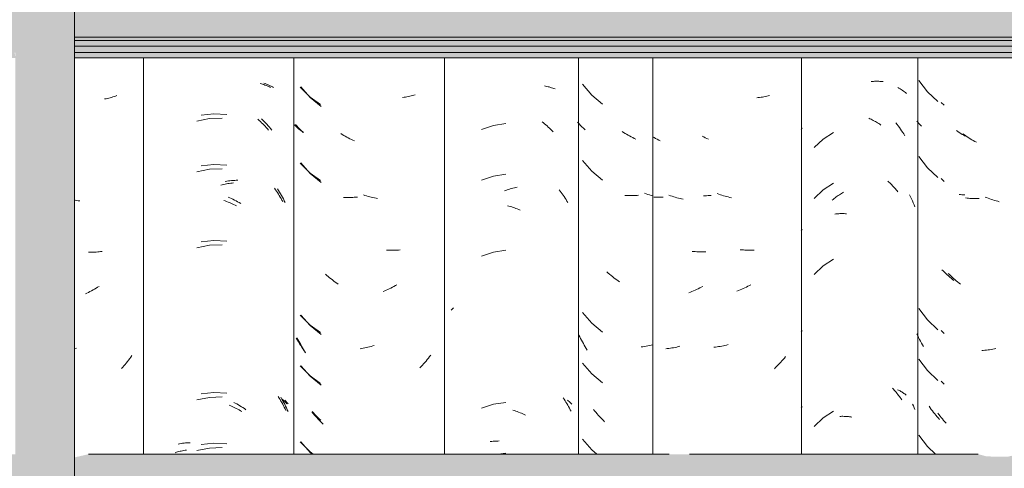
# Model space of a CAD drawing. Header units: metres. Extents: x -28.2 to 13.6, y -1.6 to 5.9.
# Tile 144 of 159: x 5.272 to 5.857, y 3.27 to 3.537. Entities that reach past the tile are written whole.
import ezdxf

# ---------------------------------------------------------------- set-up
doc = ezdxf.new("R2010")
doc.units = ezdxf.units.M
doc.layers.add('A-GLAZ-CWMG', color=7, linetype='Continuous', lineweight=5)
doc.layers.add('A-ROOF', color=7, linetype='Continuous', lineweight=5)

# ---------------------------------------------------------------- blocks, each defined once
blk = doc.blocks.new('FP_203-CASA 2')
at = {"layer": 'A-GLAZ-CWMG', "color": 9, "true_color": 0xc0c0c0}
for p, q in [((-16.2554, 3.50064), (-16.25037, 3.4939)), ((-16.25037, 3.4939), (-16.24428, 3.48808)), ((-16.25611, 3.47589), (-16.25661, 3.47651)), ((-16.25558, 3.47529), (-16.25611, 3.47589)), ((-16.25505, 3.47469), (-16.25558, 3.47529)), ((-16.25449, 3.4741), (-16.25505, 3.47469)), ((-16.25392, 3.47353), (-16.25449, 3.4741)), ((-16.23228, 3.47037), (-16.23314, 3.47099)), ((-16.23141, 3.46977), (-16.23228, 3.47037)), ((-16.23054, 3.46918), (-16.23141, 3.46977)), ((-16.22966, 3.46861), (-16.23054, 3.46918)), ((-16.22877, 3.46806), (-16.22966, 3.46861)), ((-16.22788, 3.46752), (-16.22877, 3.46806)), ((-16.2554, 3.45543), (-16.25037, 3.44869)), ((-16.25037, 3.44869), (-16.24428, 3.44286)), ((-16.2307, 3.4328), (-16.23157, 3.43291)), ((-16.22982, 3.4327), (-16.2307, 3.4328)), ((-16.22893, 3.43262), (-16.22982, 3.4327)), ((-16.22804, 3.43256), (-16.22893, 3.43262)), ((-16.24106, 3.38735), (-16.24183, 3.38813)), ((-16.24029, 3.38659), (-16.24106, 3.38735)), ((-16.2395, 3.38584), (-16.24029, 3.38659)), ((-16.2387, 3.38511), (-16.2395, 3.38584)), ((-16.23789, 3.38438), (-16.2387, 3.38511)), ((-16.23708, 3.38368), (-16.23789, 3.38438)), ((-16.23626, 3.38299), (-16.23708, 3.38368)), ((-16.23542, 3.38231), (-16.23626, 3.38299)), ((-16.23458, 3.38165), (-16.23542, 3.38231)), ((-16.2554, 3.365), (-16.25037, 3.35826)), ((-16.25037, 3.35826), (-16.24428, 3.35243)), ((-16.25611, 3.34889), (-16.25661, 3.35002)), ((-16.25559, 3.34778), (-16.25611, 3.34889)), ((-16.25506, 3.34667), (-16.25559, 3.34778)), ((-16.25451, 3.34558), (-16.25506, 3.34667)), ((-16.25394, 3.34449), (-16.25451, 3.34558)), ((-16.25336, 3.34342), (-16.25394, 3.34449)), ((-16.25276, 3.34236), (-16.25336, 3.34342)), ((-16.2554, 3.33485), (-16.25037, 3.32812)), ((-16.25037, 3.32812), (-16.24428, 3.32229)), ((-16.24872, 3.30594), (-16.24937, 3.30686)), ((-16.24806, 3.30504), (-16.24872, 3.30594)), ((-16.24739, 3.30415), (-16.24806, 3.30504)), ((-16.24671, 3.30327), (-16.24739, 3.30415)), ((-16.24601, 3.3024), (-16.24671, 3.30327)), ((-16.2453, 3.30154), (-16.24601, 3.3024)), ((-16.24459, 3.3007), (-16.2453, 3.30154)), ((-16.24386, 3.29987), (-16.24459, 3.3007)), ((-16.24312, 3.29906), (-16.24386, 3.29987)), ((-16.2554, 3.28964), (-16.25037, 3.2829)), ((-16.25037, 3.2829), (-16.24566, 3.27839))]:
    blk.add_line(p, q, dxfattribs=at)
blk = doc.blocks.new('FP_204-CASA 2')
at = {"layer": 'A-GLAZ-CWMG', "color": 9, "true_color": 0xc0c0c0}
for p, q in [((-16.28373, 3.50001), (-16.28308, 3.50007)), ((-16.28308, 3.50007), (-16.28242, 3.50011)), ((-16.28242, 3.50011), (-16.28177, 3.50015)), ((-16.28177, 3.50015), (-16.28113, 3.50016)), ((-16.28113, 3.50016), (-16.28048, 3.50017)), ((-16.28048, 3.50017), (-16.27984, 3.50017)), ((-16.27984, 3.50017), (-16.27921, 3.50015)), ((-16.27921, 3.50015), (-16.27858, 3.50012)), ((-16.27858, 3.50012), (-16.27795, 3.50008)), ((-16.27795, 3.50008), (-16.27733, 3.50002)), ((-16.27733, 3.50002), (-16.27671, 3.49996)), ((-16.2852, 3.47821), (-16.28454, 3.47791)), ((-16.28454, 3.47791), (-16.28388, 3.47759)), ((-16.28388, 3.47759), (-16.28322, 3.47725)), ((-16.28322, 3.47725), (-16.28257, 3.47691)), ((-16.28257, 3.47691), (-16.28192, 3.47655)), ((-16.28192, 3.47655), (-16.28127, 3.47618)), ((-16.28127, 3.47618), (-16.28062, 3.4758)), ((-16.28062, 3.4758), (-16.27998, 3.4754)), ((-16.27998, 3.4754), (-16.27935, 3.475)), ((-16.27935, 3.475), (-16.27872, 3.47458)), ((-16.27872, 3.47458), (-16.27809, 3.47415)), ((-16.31245, 3.46583), (-16.31768, 3.4607)), ((-16.30624, 3.46976), (-16.31245, 3.46583)), ((-16.30624, 3.43962), (-16.31245, 3.43569)), ((-16.27392, 3.44073), (-16.27333, 3.44021)), ((-16.27333, 3.44021), (-16.27275, 3.43968)), ((-16.27275, 3.43968), (-16.27218, 3.43913)), ((-16.27218, 3.43913), (-16.27162, 3.43858)), ((-16.27162, 3.43858), (-16.27106, 3.43801)), ((-16.27106, 3.43801), (-16.27051, 3.43743)), ((-16.27051, 3.43743), (-16.26997, 3.43685)), ((-16.26997, 3.43685), (-16.26943, 3.43625)), ((-16.26943, 3.43625), (-16.26891, 3.43564)), ((-16.31245, 3.43569), (-16.31768, 3.43055)), ((-16.30641, 3.42992), (-16.30581, 3.43041)), ((-16.30581, 3.43041), (-16.3052, 3.43089)), ((-16.3052, 3.43089), (-16.30459, 3.43136)), ((-16.30459, 3.43136), (-16.30397, 3.43181)), ((-16.30397, 3.43181), (-16.30335, 3.43226)), ((-16.30335, 3.43226), (-16.30272, 3.43269)), ((-16.30272, 3.43269), (-16.30209, 3.43311)), ((-16.30209, 3.43311), (-16.30145, 3.43351)), ((-16.30145, 3.43351), (-16.30081, 3.43391)), ((-16.30081, 3.43391), (-16.30017, 3.43429)), ((-16.26891, 3.43564), (-16.26839, 3.43503)), ((-16.26839, 3.43503), (-16.26788, 3.4344)), ((-16.30701, 3.42942), (-16.30641, 3.42992)), ((-16.30547, 3.42117), (-16.30485, 3.42125)), ((-16.30485, 3.42125), (-16.30424, 3.42132)), ((-16.30424, 3.42132), (-16.30362, 3.42137)), ((-16.30362, 3.42137), (-16.30299, 3.42142)), ((-16.30299, 3.42142), (-16.30236, 3.42145)), ((-16.30236, 3.42145), (-16.30173, 3.42147)), ((-16.30173, 3.42147), (-16.30109, 3.42148)), ((-16.30109, 3.42148), (-16.30045, 3.42148)), ((-16.30045, 3.42148), (-16.2998, 3.42146)), ((-16.2998, 3.42146), (-16.29915, 3.42143)), ((-16.29915, 3.42143), (-16.2985, 3.42139)), ((-16.31245, 3.39047), (-16.31768, 3.38534)), ((-16.30624, 3.3944), (-16.31245, 3.39047)), ((-16.27118, 3.31756), (-16.27063, 3.31699)), ((-16.27063, 3.31699), (-16.27008, 3.3164)), ((-16.27008, 3.3164), (-16.26955, 3.31581)), ((-16.26955, 3.31581), (-16.26902, 3.3152)), ((-16.26902, 3.3152), (-16.2685, 3.31459)), ((-16.2685, 3.31459), (-16.26799, 3.31396)), ((-16.26812, 3.31674), (-16.26762, 3.3165)), ((-16.26799, 3.31396), (-16.26748, 3.31333)), ((-16.26762, 3.3165), (-16.26712, 3.31625)), ((-16.26748, 3.31333), (-16.26699, 3.31269)), ((-16.26712, 3.31625), (-16.26663, 3.31599)), ((-16.26663, 3.31599), (-16.26615, 3.31572)), ((-16.26615, 3.31572), (-16.26568, 3.31544)), ((-16.26568, 3.31544), (-16.26522, 3.31515)), ((-16.26522, 3.31515), (-16.26477, 3.31486)), ((-16.26477, 3.31486), (-16.26433, 3.31455)), ((-16.26433, 3.31455), (-16.26389, 3.31424)), ((-16.26389, 3.31424), (-16.26347, 3.31392)), ((-16.26347, 3.31392), (-16.26306, 3.31359)), ((-16.26699, 3.31269), (-16.2665, 3.31203)), ((-16.2665, 3.31203), (-16.26602, 3.31137)), ((-16.26602, 3.31137), (-16.26555, 3.3107)), ((-16.30624, 3.30397), (-16.31245, 3.30005)), ((-16.31245, 3.30005), (-16.31768, 3.29491)), ((-16.3025, 3.30087), (-16.30186, 3.3009)), ((-16.30186, 3.3009), (-16.30123, 3.30091)), ((-16.30123, 3.30091), (-16.30058, 3.30091)), ((-16.30058, 3.30091), (-16.29994, 3.30089)), ((-16.29994, 3.30089), (-16.29929, 3.30087)), ((-16.29929, 3.30087), (-16.29864, 3.30083)), ((-16.29864, 3.30083), (-16.29798, 3.30078)), ((-16.29798, 3.30078), (-16.29732, 3.30072)), ((-16.29732, 3.30072), (-16.29666, 3.30064)), ((-16.29666, 3.30064), (-16.296, 3.30055)), ((-16.296, 3.30055), (-16.29534, 3.30045))]:
    blk.add_line(p, q, dxfattribs=at)
blk = doc.blocks.new('FP_205-CASA 2')
at = {"layer": 'A-GLAZ-CWMG', "color": 9, "true_color": 0xc0c0c0}
for p, q in [((-16.35101, 3.49045), (-16.35189, 3.49036)), ((-16.35014, 3.49056), (-16.35101, 3.49045)), ((-16.34927, 3.49068), (-16.35014, 3.49056)), ((-16.34841, 3.49081), (-16.34927, 3.49068)), ((-16.34755, 3.49096), (-16.34841, 3.49081)), ((-16.3467, 3.49113), (-16.34755, 3.49096)), ((-16.34586, 3.49131), (-16.3467, 3.49113)), ((-16.34503, 3.49151), (-16.34586, 3.49131)), ((-16.34421, 3.49172), (-16.34503, 3.49151)), ((-16.32542, 3.4715), (-16.32481, 3.47254)), ((-16.38332, 3.46709), (-16.38422, 3.46759)), ((-16.38241, 3.46661), (-16.38332, 3.46709)), ((-16.38149, 3.46615), (-16.38241, 3.46661)), ((-16.38058, 3.4657), (-16.38149, 3.46615)), ((-16.38258, 3.43212), (-16.38348, 3.43213)), ((-16.38166, 3.43213), (-16.38258, 3.43212)), ((-16.38074, 3.43216), (-16.38166, 3.43213)), ((-16.37982, 3.43221), (-16.38074, 3.43216)), ((-16.3789, 3.43227), (-16.37982, 3.43221)), ((-16.37442, 3.43303), (-16.37536, 3.43336)), ((-16.37348, 3.43271), (-16.37442, 3.43303)), ((-16.37254, 3.43241), (-16.37348, 3.43271)), ((-16.3716, 3.43212), (-16.37254, 3.43241)), ((-16.37066, 3.43185), (-16.3716, 3.43212)), ((-16.36972, 3.4316), (-16.37066, 3.43185)), ((-16.36878, 3.43137), (-16.36972, 3.4316)), ((-16.36784, 3.43115), (-16.36878, 3.43137)), ((-16.3669, 3.43095), (-16.36784, 3.43115)), ((-16.32542, 3.41121), (-16.32481, 3.41225)), ((-16.36071, 3.39992), (-16.36164, 3.40001)), ((-16.35978, 3.39985), (-16.36071, 3.39992)), ((-16.35886, 3.3998), (-16.35978, 3.39985)), ((-16.35794, 3.39976), (-16.35886, 3.3998)), ((-16.35702, 3.39974), (-16.35794, 3.39976)), ((-16.35611, 3.39973), (-16.35702, 3.39974)), ((-16.3552, 3.39975), (-16.35611, 3.39973)), ((-16.3543, 3.39978), (-16.3552, 3.39975)), ((-16.35341, 3.39982), (-16.3543, 3.39978)), ((-16.35803, 3.37778), (-16.35895, 3.37734)), ((-16.35711, 3.37823), (-16.35803, 3.37778)), ((-16.3562, 3.37871), (-16.35711, 3.37823)), ((-16.35529, 3.3792), (-16.3562, 3.37871)), ((-16.36266, 3.37574), (-16.3636, 3.37539)), ((-16.36173, 3.37612), (-16.36266, 3.37574)), ((-16.3608, 3.37651), (-16.36173, 3.37612)), ((-16.35987, 3.37691), (-16.3608, 3.37651)), ((-16.35895, 3.37734), (-16.35987, 3.37691)), ((-16.32542, 3.35093), (-16.32481, 3.35197)), ((-16.37358, 3.34252), (-16.37452, 3.34236)), ((-16.37264, 3.34269), (-16.37358, 3.34252)), ((-16.3717, 3.34288), (-16.37264, 3.34269)), ((-16.37076, 3.34309), (-16.3717, 3.34288)), ((-16.36981, 3.34332), (-16.37076, 3.34309)), ((-16.36887, 3.34356), (-16.36981, 3.34332)), ((-16.37639, 3.34209), (-16.37732, 3.34199)), ((-16.37545, 3.34222), (-16.37639, 3.34209)), ((-16.37452, 3.34236), (-16.37545, 3.34222)), ((-16.33906, 3.33145), (-16.33982, 3.33066)), ((-16.33831, 3.33224), (-16.33906, 3.33145)), ((-16.33756, 3.33306), (-16.33831, 3.33224)), ((-16.33683, 3.33388), (-16.33756, 3.33306)), ((-16.33611, 3.33472), (-16.33683, 3.33388)), ((-16.3354, 3.33557), (-16.33611, 3.33472)), ((-16.3347, 3.33644), (-16.3354, 3.33557)), ((-16.3406, 3.32989), (-16.34138, 3.32913)), ((-16.33982, 3.33066), (-16.3406, 3.32989)), ((-16.32542, 3.30571), (-16.32481, 3.30675))]:
    blk.add_line(p, q, dxfattribs=at)
blk = doc.blocks.new('Rectangular Mullion - Telha Fibrocimento - Ondulada-1908998-CASA 2')
at = {"layer": 'A-GLAZ-CWMG'}
for p, q in [((-16.32532, 3.27839), (-16.32532, 3.51402)), ((-16.2561, 3.27839), (-16.2561, 3.51402))]:
    blk.add_line(p, q, dxfattribs=at)
for name in ['FP_205-CASA 2', 'FP_203-CASA 2', 'FP_204-CASA 2']:
    blk.add_blockref(name, (0, 0), dxfattribs=at)
blk = doc.blocks.new('FP_212-CASA 2')
at = {"layer": 'A-GLAZ-CWMG', "color": 9, "true_color": 0xc0c0c0}
for p, q in [((-16.53344, 3.36403), (-16.53303, 3.36454)), ((-16.53303, 3.36454), (-16.5326, 3.36503)), ((-16.5326, 3.36503), (-16.53215, 3.36552)), ((-16.51025, 3.28584), (-16.50937, 3.28595)), ((-16.50937, 3.28595), (-16.50849, 3.28604)), ((-16.50849, 3.28604), (-16.5076, 3.28612)), ((-16.5076, 3.28612), (-16.5067, 3.28617)), ((-16.5067, 3.28617), (-16.5058, 3.28622)), ((-16.5058, 3.28622), (-16.50489, 3.28624))]:
    blk.add_line(p, q, dxfattribs=at)
blk = doc.blocks.new('FP_213-CASA 2')
at = {"layer": 'A-GLAZ-CWMG', "color": 9, "true_color": 0xc0c0c0}
for p, q in [((-16.62297, 3.49679), (-16.6174, 3.49049)), ((-16.6174, 3.49049), (-16.61085, 3.48518)), ((-16.56153, 3.49063), (-16.5624, 3.49051)), ((-16.56067, 3.49077), (-16.56153, 3.49063)), ((-16.55982, 3.49093), (-16.56067, 3.49077)), ((-16.55897, 3.4911), (-16.55982, 3.49093)), ((-16.55814, 3.49129), (-16.55897, 3.4911)), ((-16.55731, 3.49149), (-16.55814, 3.49129)), ((-16.55649, 3.49171), (-16.55731, 3.49149)), ((-16.55567, 3.49194), (-16.55649, 3.49171)), ((-16.55487, 3.49219), (-16.55567, 3.49194)), ((-16.62565, 3.47398), (-16.62613, 3.47454)), ((-16.62516, 3.47342), (-16.62565, 3.47398)), ((-16.62465, 3.47288), (-16.62516, 3.47342)), ((-16.62413, 3.47234), (-16.62465, 3.47288)), ((-16.6236, 3.47181), (-16.62413, 3.47234)), ((-16.62305, 3.4713), (-16.6236, 3.47181)), ((-16.62248, 3.47079), (-16.62305, 3.4713)), ((-16.6219, 3.47029), (-16.62248, 3.47079)), ((-16.62131, 3.46981), (-16.6219, 3.47029)), ((-16.59827, 3.4685), (-16.59916, 3.46904)), ((-16.59737, 3.46797), (-16.59827, 3.4685)), ((-16.59647, 3.46745), (-16.59737, 3.46797)), ((-16.59557, 3.46696), (-16.59647, 3.46745)), ((-16.59466, 3.46648), (-16.59557, 3.46696)), ((-16.59374, 3.46601), (-16.59466, 3.46648)), ((-16.59283, 3.46557), (-16.59374, 3.46601)), ((-16.5919, 3.46514), (-16.59283, 3.46557)), ((-16.59098, 3.46472), (-16.5919, 3.46514)), ((-16.62297, 3.45158), (-16.6174, 3.44527)), ((-16.6174, 3.44527), (-16.61085, 3.43997)), ((-16.59664, 3.43105), (-16.59754, 3.43109)), ((-16.59573, 3.43103), (-16.59664, 3.43105)), ((-16.59482, 3.43103), (-16.59573, 3.43103)), ((-16.59391, 3.43104), (-16.59482, 3.43103)), ((-16.59299, 3.43107), (-16.59391, 3.43104)), ((-16.59207, 3.43111), (-16.59299, 3.43107)), ((-16.59115, 3.43118), (-16.59207, 3.43111)), ((-16.59022, 3.43126), (-16.59115, 3.43118)), ((-16.58929, 3.43135), (-16.59022, 3.43126)), ((-16.58479, 3.43228), (-16.58573, 3.43258)), ((-16.58385, 3.43199), (-16.58479, 3.43228)), ((-16.58291, 3.43173), (-16.58385, 3.43199)), ((-16.58197, 3.43148), (-16.58291, 3.43173)), ((-16.58103, 3.43125), (-16.58197, 3.43148)), ((-16.58008, 3.43103), (-16.58103, 3.43125)), ((-16.57914, 3.43084), (-16.58008, 3.43103)), ((-16.5782, 3.43066), (-16.57914, 3.43084)), ((-16.57726, 3.43049), (-16.5782, 3.43066)), ((-16.57111, 3.3997), (-16.57203, 3.39975)), ((-16.57019, 3.39967), (-16.57111, 3.3997)), ((-16.56927, 3.39965), (-16.57019, 3.39967)), ((-16.56836, 3.39965), (-16.56927, 3.39965)), ((-16.56746, 3.39967), (-16.56836, 3.39965)), ((-16.56656, 3.3997), (-16.56746, 3.39967)), ((-16.56566, 3.39975), (-16.56656, 3.3997)), ((-16.56477, 3.39982), (-16.56566, 3.39975)), ((-16.56389, 3.3999), (-16.56477, 3.39982)), ((-16.60744, 3.38473), (-16.60825, 3.38544)), ((-16.60662, 3.38403), (-16.60744, 3.38473)), ((-16.60579, 3.38335), (-16.60662, 3.38403)), ((-16.60495, 3.38268), (-16.60579, 3.38335)), ((-16.60411, 3.38203), (-16.60495, 3.38268)), ((-16.60326, 3.38139), (-16.60411, 3.38203)), ((-16.6024, 3.38077), (-16.60326, 3.38139)), ((-16.60153, 3.38017), (-16.6024, 3.38077)), ((-16.60066, 3.37958), (-16.60153, 3.38017)), ((-16.56845, 3.37767), (-16.56936, 3.37719)), ((-16.56755, 3.37816), (-16.56845, 3.37767)), ((-16.56665, 3.37867), (-16.56755, 3.37816)), ((-16.56575, 3.3792), (-16.56665, 3.37867)), ((-16.57305, 3.37545), (-16.57398, 3.37506)), ((-16.57212, 3.37586), (-16.57305, 3.37545)), ((-16.5712, 3.37629), (-16.57212, 3.37586)), ((-16.57028, 3.37673), (-16.5712, 3.37629)), ((-16.56936, 3.37719), (-16.57028, 3.37673)), ((-16.62297, 3.36115), (-16.6174, 3.35484)), ((-16.6174, 3.35484), (-16.61085, 3.34954)), ((-16.6246, 3.34657), (-16.62511, 3.34759)), ((-16.62408, 3.34555), (-16.6246, 3.34657)), ((-16.62354, 3.34455), (-16.62408, 3.34555)), ((-16.62299, 3.34355), (-16.62354, 3.34455)), ((-16.62243, 3.34257), (-16.62299, 3.34355)), ((-16.62185, 3.34159), (-16.62243, 3.34257)), ((-16.58018, 3.34275), (-16.58112, 3.34248)), ((-16.57924, 3.34303), (-16.58018, 3.34275)), ((-16.62125, 3.34063), (-16.62185, 3.34159)), ((-16.62065, 3.33968), (-16.62125, 3.34063)), ((-16.62003, 3.33874), (-16.62065, 3.33968)), ((-16.58676, 3.34127), (-16.5877, 3.34113)), ((-16.58582, 3.34143), (-16.58676, 3.34127)), ((-16.58488, 3.3416), (-16.58582, 3.34143)), ((-16.58394, 3.3418), (-16.58488, 3.3416)), ((-16.583, 3.34201), (-16.58394, 3.3418)), ((-16.58206, 3.34224), (-16.583, 3.34201)), ((-16.58112, 3.34248), (-16.58206, 3.34224)), ((-16.54568, 3.33732), (-16.54635, 3.33642)), ((-16.62297, 3.33101), (-16.6174, 3.3247)), ((-16.55061, 3.33132), (-16.55136, 3.33051)), ((-16.54988, 3.33214), (-16.55061, 3.33132)), ((-16.54915, 3.33297), (-16.54988, 3.33214)), ((-16.54843, 3.33381), (-16.54915, 3.33297)), ((-16.54773, 3.33467), (-16.54843, 3.33381)), ((-16.54703, 3.33554), (-16.54773, 3.33467)), ((-16.54635, 3.33642), (-16.54703, 3.33554)), ((-16.55136, 3.33051), (-16.55212, 3.32972)), ((-16.6174, 3.3247), (-16.61085, 3.3194)), ((-16.61561, 3.30267), (-16.61631, 3.30353)), ((-16.6149, 3.30182), (-16.61561, 3.30267)), ((-16.61417, 3.30098), (-16.6149, 3.30182)), ((-16.61344, 3.30016), (-16.61417, 3.30098)), ((-16.61269, 3.29935), (-16.61344, 3.30016)), ((-16.61194, 3.29856), (-16.61269, 3.29935)), ((-16.61117, 3.29778), (-16.61194, 3.29856)), ((-16.61039, 3.29701), (-16.61117, 3.29778)), ((-16.60961, 3.29626), (-16.61039, 3.29701)), ((-16.62297, 3.28579), (-16.6174, 3.27949)), ((-16.6174, 3.27949), (-16.61605, 3.27839))]:
    blk.add_line(p, q, dxfattribs=at)
blk = doc.blocks.new('FP_214-CASA 2')
at = {"layer": 'A-GLAZ-CWMG', "color": 9, "true_color": 0xc0c0c0}
for p, q in [((-16.64491, 3.49913), (-16.64414, 3.49884)), ((-16.64414, 3.49884), (-16.64338, 3.49854)), ((-16.64338, 3.49854), (-16.64263, 3.49822)), ((-16.64263, 3.49822), (-16.64189, 3.49789)), ((-16.64189, 3.49789), (-16.64116, 3.49754)), ((-16.64116, 3.49754), (-16.64045, 3.49718)), ((-16.64045, 3.49718), (-16.63975, 3.4968)), ((-16.63975, 3.4968), (-16.63906, 3.49642)), ((-16.67459, 3.48083), (-16.68219, 3.48006)), ((-16.66696, 3.48042), (-16.67459, 3.48083)), ((-16.64618, 3.47793), (-16.64539, 3.47713)), ((-16.64539, 3.47713), (-16.64461, 3.47631)), ((-16.64461, 3.47631), (-16.64384, 3.47548)), ((-16.64384, 3.47548), (-16.64309, 3.47463)), ((-16.64309, 3.47463), (-16.64234, 3.47377)), ((-16.64234, 3.47377), (-16.64161, 3.47289)), ((-16.64161, 3.47289), (-16.64089, 3.472)), ((-16.64089, 3.472), (-16.64018, 3.4711)), ((-16.67459, 3.45069), (-16.68219, 3.44992)), ((-16.66696, 3.45028), (-16.67459, 3.45069)), ((-16.66785, 3.44058), (-16.6669, 3.44073)), ((-16.6669, 3.44073), (-16.66595, 3.44087)), ((-16.66595, 3.44087), (-16.66501, 3.44098)), ((-16.66501, 3.44098), (-16.66407, 3.44108)), ((-16.66407, 3.44108), (-16.66313, 3.44116)), ((-16.66313, 3.44116), (-16.6622, 3.44122)), ((-16.6622, 3.44122), (-16.66127, 3.44127)), ((-16.66127, 3.44127), (-16.66034, 3.44129)), ((-16.63684, 3.43625), (-16.63621, 3.43526)), ((-16.66608, 3.43134), (-16.66513, 3.43092)), ((-16.66513, 3.43092), (-16.66419, 3.43048)), ((-16.66419, 3.43048), (-16.66326, 3.43002)), ((-16.63621, 3.43526), (-16.63559, 3.43427)), ((-16.63559, 3.43427), (-16.63499, 3.43327)), ((-16.63499, 3.43327), (-16.63441, 3.43225)), ((-16.63441, 3.43225), (-16.63384, 3.43122)), ((-16.63384, 3.43122), (-16.63328, 3.43018)), ((-16.66326, 3.43002), (-16.66232, 3.42955)), ((-16.66232, 3.42955), (-16.66139, 3.42905)), ((-16.66139, 3.42905), (-16.66047, 3.42854)), ((-16.66047, 3.42854), (-16.65955, 3.42802)), ((-16.65955, 3.42802), (-16.65863, 3.42747)), ((-16.63328, 3.43018), (-16.63274, 3.42913)), ((-16.63274, 3.42913), (-16.63221, 3.42807)), ((-16.67459, 3.40548), (-16.68219, 3.40471)), ((-16.66696, 3.40507), (-16.67459, 3.40548)), ((-16.67459, 3.31505), (-16.68219, 3.31428)), ((-16.66696, 3.31464), (-16.67459, 3.31505)), ((-16.66281, 3.30922), (-16.66187, 3.30874)), ((-16.66187, 3.30874), (-16.66095, 3.30824)), ((-16.66095, 3.30824), (-16.66003, 3.30772)), ((-16.66003, 3.30772), (-16.65911, 3.30718)), ((-16.63471, 3.31221), (-16.63413, 3.31119)), ((-16.63413, 3.31119), (-16.63357, 3.31015)), ((-16.63357, 3.31015), (-16.63302, 3.30911)), ((-16.63302, 3.30911), (-16.63248, 3.30805)), ((-16.63248, 3.30805), (-16.63197, 3.30699)), ((-16.6324, 3.31048), (-16.63187, 3.30994)), ((-16.63187, 3.30994), (-16.63135, 3.30938)), ((-16.63135, 3.30938), (-16.63086, 3.30881)), ((-16.63086, 3.30881), (-16.63038, 3.30824)), ((-16.65911, 3.30718), (-16.6582, 3.30663)), ((-16.6582, 3.30663), (-16.65729, 3.30606)), ((-16.65729, 3.30606), (-16.65639, 3.30547)), ((-16.65639, 3.30547), (-16.6555, 3.30486)), ((-16.63197, 3.30699), (-16.63147, 3.30592)), ((-16.63147, 3.30592), (-16.63098, 3.30483)), ((-16.63098, 3.30483), (-16.63051, 3.30374)), ((-16.6958, 3.28444), (-16.69494, 3.2846)), ((-16.69494, 3.2846), (-16.69408, 3.28473)), ((-16.69408, 3.28473), (-16.69321, 3.28485)), ((-16.69321, 3.28485), (-16.69233, 3.28496)), ((-16.69233, 3.28496), (-16.69144, 3.28505)), ((-16.69144, 3.28505), (-16.69055, 3.28512)), ((-16.69055, 3.28512), (-16.68965, 3.28517)), ((-16.68965, 3.28517), (-16.68875, 3.2852)), ((-16.67459, 3.2849), (-16.68219, 3.28414)), ((-16.66696, 3.28449), (-16.67459, 3.2849))]:
    blk.add_line(p, q, dxfattribs=at)
blk = doc.blocks.new('FP_222-CASA 2')
at = {"layer": 'A-GLAZ-CWMG', "color": 9, "true_color": 0xc0c0c0}
for p, q in [((-16.24219, 3.4875), (-16.24045, 3.48587)), ((-16.22841, 3.46823), (-16.22927, 3.46885)), ((-16.22754, 3.46764), (-16.22841, 3.46823)), ((-16.22666, 3.46705), (-16.22754, 3.46764)), ((-16.22578, 3.46649), (-16.22666, 3.46705)), ((-16.22489, 3.46594), (-16.22578, 3.46649)), ((-16.224, 3.4654), (-16.22489, 3.46594)), ((-16.2231, 3.46488), (-16.224, 3.4654)), ((-16.2222, 3.46438), (-16.2231, 3.46488)), ((-16.22129, 3.46389), (-16.2222, 3.46438)), ((-16.24219, 3.44229), (-16.24045, 3.44065)), ((-16.22682, 3.43067), (-16.2277, 3.43077)), ((-16.22594, 3.43057), (-16.22682, 3.43067)), ((-16.22506, 3.4305), (-16.22594, 3.43057)), ((-16.22416, 3.43044), (-16.22506, 3.4305)), ((-16.22327, 3.4304), (-16.22416, 3.43044)), ((-16.22236, 3.43037), (-16.22327, 3.4304)), ((-16.22146, 3.43036), (-16.22236, 3.43037)), ((-16.22054, 3.43037), (-16.22146, 3.43036)), ((-16.21963, 3.43039), (-16.22054, 3.43037)), ((-16.21518, 3.43096), (-16.21611, 3.43133)), ((-16.21425, 3.4306), (-16.21518, 3.43096)), ((-16.21331, 3.43026), (-16.21425, 3.4306)), ((-16.21237, 3.42993), (-16.21331, 3.43026)), ((-16.21143, 3.42963), (-16.21237, 3.42993)), ((-16.21049, 3.42934), (-16.21143, 3.42963)), ((-16.20955, 3.42906), (-16.21049, 3.42934)), ((-16.20861, 3.42881), (-16.20955, 3.42906)), ((-16.20767, 3.42857), (-16.20861, 3.42881)), ((-16.23722, 3.38517), (-16.23799, 3.38594)), ((-16.23644, 3.38441), (-16.23722, 3.38517)), ((-16.23565, 3.38366), (-16.23644, 3.38441)), ((-16.23485, 3.38293), (-16.23565, 3.38366)), ((-16.23404, 3.38222), (-16.23485, 3.38293)), ((-16.23322, 3.38151), (-16.23404, 3.38222)), ((-16.2324, 3.38083), (-16.23322, 3.38151)), ((-16.23156, 3.38016), (-16.2324, 3.38083)), ((-16.23072, 3.3795), (-16.23156, 3.38016)), ((-16.24219, 3.35186), (-16.24045, 3.35023)), ((-16.21714, 3.34011), (-16.21806, 3.34004)), ((-16.21621, 3.34019), (-16.21714, 3.34011)), ((-16.21528, 3.34029), (-16.21621, 3.34019)), ((-16.21434, 3.34041), (-16.21528, 3.34029)), ((-16.2134, 3.34055), (-16.21434, 3.34041)), ((-16.21247, 3.3407), (-16.2134, 3.34055)), ((-16.21153, 3.34087), (-16.21247, 3.3407)), ((-16.21059, 3.34106), (-16.21153, 3.34087)), ((-16.20965, 3.34126), (-16.21059, 3.34106)), ((-16.24219, 3.32172), (-16.24045, 3.32008)), ((-16.24358, 3.30192), (-16.24426, 3.3028)), ((-16.24289, 3.30104), (-16.24358, 3.30192)), ((-16.24219, 3.30018), (-16.24289, 3.30104)), ((-16.24148, 3.29933), (-16.24219, 3.30018)), ((-16.24076, 3.29849), (-16.24148, 3.29933)), ((-16.24003, 3.29767), (-16.24076, 3.29849)), ((-16.23928, 3.29686), (-16.24003, 3.29767))]:
    blk.add_line(p, q, dxfattribs=at)
blk = doc.blocks.new('FP_223-CASA 2')
at = {"layer": 'A-GLAZ-CWMG', "color": 9, "true_color": 0xc0c0c0}
for p, q in [((-16.26798, 3.49649), (-16.26729, 3.49609)), ((-16.26729, 3.49609), (-16.26662, 3.49569)), ((-16.26662, 3.49569), (-16.26596, 3.49527)), ((-16.26596, 3.49527), (-16.26531, 3.49484)), ((-16.26531, 3.49484), (-16.26467, 3.49439)), ((-16.26467, 3.49439), (-16.26405, 3.49394)), ((-16.26405, 3.49394), (-16.26345, 3.49347)), ((-16.26345, 3.49347), (-16.26285, 3.493)), ((-16.26912, 3.47546), (-16.26841, 3.47455)), ((-16.26841, 3.47455), (-16.26772, 3.47363)), ((-16.26772, 3.47363), (-16.26703, 3.47269)), ((-16.26703, 3.47269), (-16.26636, 3.47174)), ((-16.26636, 3.47174), (-16.26571, 3.47078)), ((-16.26571, 3.47078), (-16.26506, 3.4698)), ((-16.26506, 3.4698), (-16.26443, 3.46882)), ((-16.26443, 3.46882), (-16.26382, 3.46782)), ((-16.26095, 3.43254), (-16.26038, 3.43139)), ((-16.26038, 3.43139), (-16.25983, 3.43024)), ((-16.25983, 3.43024), (-16.25929, 3.42907)), ((-16.25929, 3.42907), (-16.25877, 3.4279)), ((-16.25877, 3.4279), (-16.25827, 3.42671)), ((-16.25827, 3.42671), (-16.25779, 3.42551)), ((-16.25917, 3.30823), (-16.25869, 3.30715)), ((-16.25869, 3.30715), (-16.25823, 3.30605)), ((-16.25823, 3.30605), (-16.25779, 3.30494))]:
    blk.add_line(p, q, dxfattribs=at)
blk = doc.blocks.new('FP_224-CASA 2')
at = {"layer": 'A-GLAZ-CWMG', "color": 9, "true_color": 0xc0c0c0}
for p, q in [((-16.41288, 3.4667), (-16.41357, 3.4671)), ((-16.41197, 3.4662), (-16.41288, 3.4667)), ((-16.41106, 3.46571), (-16.41197, 3.4662)), ((-16.41015, 3.46524), (-16.41106, 3.46571)), ((-16.40923, 3.46479), (-16.41015, 3.46524)), ((-16.41214, 3.43123), (-16.41304, 3.43126)), ((-16.41123, 3.43122), (-16.41214, 3.43123)), ((-16.41032, 3.43123), (-16.41123, 3.43122)), ((-16.4094, 3.43125), (-16.41032, 3.43123)), ((-16.40848, 3.43129), (-16.4094, 3.43125)), ((-16.40756, 3.43135), (-16.40848, 3.43129)), ((-16.40309, 3.43208), (-16.40402, 3.43242)), ((-16.40215, 3.43176), (-16.40309, 3.43208)), ((-16.40121, 3.43145), (-16.40215, 3.43176)), ((-16.40027, 3.43116), (-16.40121, 3.43145)), ((-16.39933, 3.43089), (-16.40027, 3.43116)), ((-16.39838, 3.43064), (-16.39933, 3.43089)), ((-16.39744, 3.4304), (-16.39838, 3.43064)), ((-16.3965, 3.43018), (-16.39744, 3.4304)), ((-16.39556, 3.42998), (-16.3965, 3.43018)), ((-16.38937, 3.39893), (-16.3903, 3.39902)), ((-16.38844, 3.39886), (-16.38937, 3.39893)), ((-16.38752, 3.3988), (-16.38844, 3.39886)), ((-16.3866, 3.39876), (-16.38752, 3.3988)), ((-16.38568, 3.39874), (-16.3866, 3.39876)), ((-16.38477, 3.39874), (-16.38568, 3.39874)), ((-16.38386, 3.39875), (-16.38477, 3.39874)), ((-16.38296, 3.39878), (-16.38386, 3.39875)), ((-16.38206, 3.39882), (-16.38296, 3.39878)), ((-16.38486, 3.37771), (-16.38577, 3.37724)), ((-16.38395, 3.3782), (-16.38486, 3.37771)), ((-16.39132, 3.37476), (-16.39226, 3.3744)), ((-16.39039, 3.37513), (-16.39132, 3.37476)), ((-16.38946, 3.37551), (-16.39039, 3.37513)), ((-16.38853, 3.37592), (-16.38946, 3.37551)), ((-16.38761, 3.37634), (-16.38853, 3.37592)), ((-16.38669, 3.37678), (-16.38761, 3.37634)), ((-16.38577, 3.37724), (-16.38669, 3.37678)), ((-16.39753, 3.34259), (-16.39848, 3.34235)), ((-16.40505, 3.34115), (-16.40598, 3.34105)), ((-16.40412, 3.34127), (-16.40505, 3.34115)), ((-16.40318, 3.34141), (-16.40412, 3.34127)), ((-16.40224, 3.34156), (-16.40318, 3.34141)), ((-16.4013, 3.34174), (-16.40224, 3.34156)), ((-16.40036, 3.34192), (-16.4013, 3.34174)), ((-16.39942, 3.34213), (-16.40036, 3.34192)), ((-16.39848, 3.34235), (-16.39942, 3.34213))]:
    blk.add_line(p, q, dxfattribs=at)
blk = doc.blocks.new('Rectangular Mullion - Telha Fibrocimento - Ondulada-V211-CASA 2')
at = {"layer": 'A-GLAZ-CWMG'}
blk.add_line((-16.53757, 3.27839), (-16.53757, 3.51402), dxfattribs=at)
for name in ['FP_223-CASA 2', 'FP_214-CASA 2', 'FP_212-CASA 2', 'FP_213-CASA 2', 'FP_222-CASA 2', 'FP_224-CASA 2']:
    blk.add_blockref(name, (0, 0), dxfattribs=at)
blk = doc.blocks.new('FP_232-CASA 2')
at = {"layer": 'A-GLAZ-CWMG', "color": 9, "true_color": 0xc0c0c0}
for p, q in [((-16.45548, 3.49836), (-16.44998, 3.49199)), ((-16.44998, 3.49199), (-16.4435, 3.48661)), ((-16.45781, 3.4752), (-16.45832, 3.47579)), ((-16.45729, 3.47462), (-16.45781, 3.4752)), ((-16.45676, 3.47405), (-16.45729, 3.47462)), ((-16.45621, 3.47349), (-16.45676, 3.47405)), ((-16.45564, 3.47294), (-16.45621, 3.47349)), ((-16.45506, 3.4724), (-16.45564, 3.47294)), ((-16.45446, 3.47187), (-16.45506, 3.4724)), ((-16.45385, 3.47136), (-16.45446, 3.47187)), ((-16.43103, 3.46972), (-16.43191, 3.47028)), ((-16.43014, 3.46918), (-16.43103, 3.46972)), ((-16.42924, 3.46865), (-16.43014, 3.46918)), ((-16.42834, 3.46813), (-16.42924, 3.46865)), ((-16.42744, 3.46763), (-16.42834, 3.46813)), ((-16.42653, 3.46715), (-16.42744, 3.46763)), ((-16.42561, 3.46669), (-16.42653, 3.46715)), ((-16.42469, 3.46624), (-16.42561, 3.46669)), ((-16.42377, 3.46581), (-16.42469, 3.46624)), ((-16.45548, 3.45314), (-16.44998, 3.44678)), ((-16.44998, 3.44678), (-16.4435, 3.44139)), ((-16.4294, 3.43225), (-16.4303, 3.4323)), ((-16.42851, 3.43221), (-16.4294, 3.43225)), ((-16.4276, 3.43219), (-16.42851, 3.43221)), ((-16.42669, 3.43218), (-16.4276, 3.43219)), ((-16.42578, 3.43219), (-16.42669, 3.43218)), ((-16.42486, 3.43222), (-16.42578, 3.43219)), ((-16.42394, 3.43227), (-16.42486, 3.43222)), ((-16.42302, 3.43233), (-16.42394, 3.43227)), ((-16.42209, 3.4324), (-16.42302, 3.43233)), ((-16.41755, 3.43322), (-16.41854, 3.43356)), ((-16.41656, 3.4329), (-16.41755, 3.43322)), ((-16.41556, 3.4326), (-16.41656, 3.4329)), ((-16.41456, 3.43231), (-16.41556, 3.4326)), ((-16.41357, 3.43205), (-16.41456, 3.43231)), ((-16.44012, 3.38611), (-16.44093, 3.38683)), ((-16.43931, 3.3854), (-16.44012, 3.38611)), ((-16.43849, 3.3847), (-16.43931, 3.3854)), ((-16.43766, 3.38402), (-16.43849, 3.3847)), ((-16.43682, 3.38335), (-16.43766, 3.38402)), ((-16.43598, 3.3827), (-16.43682, 3.38335)), ((-16.43512, 3.38207), (-16.43598, 3.3827)), ((-16.43426, 3.38145), (-16.43512, 3.38207)), ((-16.4334, 3.38084), (-16.43426, 3.38145)), ((-16.45548, 3.36271), (-16.44998, 3.35635)), ((-16.44998, 3.35635), (-16.4435, 3.35096)), ((-16.45709, 3.34814), (-16.4576, 3.34917)), ((-16.45658, 3.34713), (-16.45709, 3.34814)), ((-16.45605, 3.34612), (-16.45658, 3.34713)), ((-16.4555, 3.34512), (-16.45605, 3.34612)), ((-16.45494, 3.34413), (-16.4555, 3.34512)), ((-16.45437, 3.34315), (-16.45494, 3.34413)), ((-16.45379, 3.34218), (-16.45437, 3.34315)), ((-16.41754, 3.34259), (-16.41853, 3.34242)), ((-16.41655, 3.34278), (-16.41754, 3.34259)), ((-16.41556, 3.34298), (-16.41655, 3.34278)), ((-16.41456, 3.34321), (-16.41556, 3.34298)), ((-16.41357, 3.34345), (-16.41456, 3.34321)), ((-16.45319, 3.34122), (-16.45379, 3.34218)), ((-16.45258, 3.34027), (-16.45319, 3.34122)), ((-16.41952, 3.34228), (-16.42051, 3.34215)), ((-16.41853, 3.34242), (-16.41952, 3.34228)), ((-16.45548, 3.33257), (-16.44998, 3.32621)), ((-16.44998, 3.32621), (-16.4435, 3.32082)), ((-16.44821, 3.30415), (-16.44891, 3.30502)), ((-16.44751, 3.3033), (-16.44821, 3.30415)), ((-16.44679, 3.30245), (-16.44751, 3.3033)), ((-16.44606, 3.30162), (-16.44679, 3.30245)), ((-16.44533, 3.3008), (-16.44606, 3.30162)), ((-16.44458, 3.3), (-16.44533, 3.3008)), ((-16.44382, 3.29921), (-16.44458, 3.3)), ((-16.44305, 3.29843), (-16.44382, 3.29921)), ((-16.44227, 3.29767), (-16.44305, 3.29843)), ((-16.45548, 3.28736), (-16.44998, 3.28099)), ((-16.44998, 3.28099), (-16.44685, 3.27839))]:
    blk.add_line(p, q, dxfattribs=at)
blk = doc.blocks.new('FP_233-CASA 2')
at = {"layer": 'A-GLAZ-CWMG', "color": 9, "true_color": 0xc0c0c0}
for p, q in [((-16.47808, 3.49748), (-16.47734, 3.49733)), ((-16.47734, 3.49733), (-16.47661, 3.49716)), ((-16.47661, 3.49716), (-16.47588, 3.49697)), ((-16.47588, 3.49697), (-16.47517, 3.49678)), ((-16.47517, 3.49678), (-16.47446, 3.49657)), ((-16.47446, 3.49657), (-16.47377, 3.49634)), ((-16.47377, 3.49634), (-16.47308, 3.4961)), ((-16.47308, 3.4961), (-16.4724, 3.49585)), ((-16.4724, 3.49585), (-16.47173, 3.49559)), ((-16.5084, 3.4739), (-16.51555, 3.47152)), ((-16.50093, 3.47502), (-16.5084, 3.4739)), ((-16.47944, 3.4761), (-16.47869, 3.47549)), ((-16.47869, 3.47549), (-16.47794, 3.47487)), ((-16.47794, 3.47487), (-16.4772, 3.47423)), ((-16.4772, 3.47423), (-16.47647, 3.47358)), ((-16.47647, 3.47358), (-16.47575, 3.47292)), ((-16.47575, 3.47292), (-16.47504, 3.47224)), ((-16.47504, 3.47224), (-16.47434, 3.47154)), ((-16.47434, 3.47154), (-16.47364, 3.47084)), ((-16.47364, 3.47084), (-16.47296, 3.47012)), ((-16.5084, 3.44376), (-16.51555, 3.44138)), ((-16.50093, 3.44487), (-16.5084, 3.44376)), ((-16.49845, 3.43611), (-16.49761, 3.43634)), ((-16.49761, 3.43634), (-16.49677, 3.43656)), ((-16.49677, 3.43656), (-16.49593, 3.43676)), ((-16.49593, 3.43676), (-16.4951, 3.43695)), ((-16.4951, 3.43695), (-16.49426, 3.43712)), ((-16.50181, 3.43501), (-16.50097, 3.4353)), ((-16.50097, 3.4353), (-16.50013, 3.43559)), ((-16.50013, 3.43559), (-16.49929, 3.43586)), ((-16.49929, 3.43586), (-16.49845, 3.43611)), ((-16.46929, 3.4357), (-16.46867, 3.4349)), ((-16.46867, 3.4349), (-16.46807, 3.43408)), ((-16.46807, 3.43408), (-16.46747, 3.43326)), ((-16.46747, 3.43326), (-16.46689, 3.43242)), ((-16.46689, 3.43242), (-16.46632, 3.43157)), ((-16.46632, 3.43157), (-16.46576, 3.43071)), ((-16.46576, 3.43071), (-16.46521, 3.42984)), ((-16.50005, 3.4261), (-16.49921, 3.42589)), ((-16.49921, 3.42589), (-16.49837, 3.42566)), ((-16.49837, 3.42566), (-16.49753, 3.42541)), ((-16.49753, 3.42541), (-16.49669, 3.42515)), ((-16.49669, 3.42515), (-16.49585, 3.42487)), ((-16.49585, 3.42487), (-16.49501, 3.42458)), ((-16.49501, 3.42458), (-16.49418, 3.42427)), ((-16.46521, 3.42984), (-16.46468, 3.42896)), ((-16.46468, 3.42896), (-16.46415, 3.42807)), ((-16.49418, 3.42427), (-16.49334, 3.42395)), ((-16.49334, 3.42395), (-16.49251, 3.4236)), ((-16.5084, 3.39855), (-16.51555, 3.39616)), ((-16.50093, 3.39966), (-16.5084, 3.39855)), ((-16.5084, 3.30812), (-16.51555, 3.30574)), ((-16.50093, 3.30923), (-16.5084, 3.30812)), ((-16.46694, 3.31192), (-16.46636, 3.31107)), ((-16.46636, 3.31107), (-16.4658, 3.31021)), ((-16.4658, 3.31021), (-16.46526, 3.30935)), ((-16.46526, 3.30935), (-16.46472, 3.30847)), ((-16.46472, 3.30847), (-16.4642, 3.30758)), ((-16.46436, 3.31046), (-16.4639, 3.31009)), ((-16.4642, 3.30758), (-16.46369, 3.30668)), ((-16.4639, 3.31009), (-16.46346, 3.30971)), ((-16.46346, 3.30971), (-16.46302, 3.30933)), ((-16.46302, 3.30933), (-16.4626, 3.30894)), ((-16.4626, 3.30894), (-16.46218, 3.30854)), ((-16.46218, 3.30854), (-16.46178, 3.30813)), ((-16.49676, 3.3046), (-16.49592, 3.30433)), ((-16.49592, 3.30433), (-16.49508, 3.30403)), ((-16.49508, 3.30403), (-16.49425, 3.30373)), ((-16.49425, 3.30373), (-16.49341, 3.3034)), ((-16.49341, 3.3034), (-16.49258, 3.30306)), ((-16.49258, 3.30306), (-16.49175, 3.30271)), ((-16.49175, 3.30271), (-16.49092, 3.30233)), ((-16.49092, 3.30233), (-16.49009, 3.30194)), ((-16.49009, 3.30194), (-16.48927, 3.30154)), ((-16.46369, 3.30668), (-16.46319, 3.30577)), ((-16.46319, 3.30577), (-16.46271, 3.30485)), ((-16.46271, 3.30485), (-16.46223, 3.30392)), ((-16.50093, 3.27909), (-16.50559, 3.27839))]:
    blk.add_line(p, q, dxfattribs=at)
blk = doc.blocks.new('FP_234-CASA 2')
at = {"layer": 'A-GLAZ-CWMG', "color": 9, "true_color": 0xc0c0c0}
for p, q in [((-16.62325, 3.49668), (-16.61731, 3.49072)), ((-16.61731, 3.49072), (-16.61122, 3.48631)), ((-16.62611, 3.47362), (-16.62671, 3.47422)), ((-16.6255, 3.47304), (-16.62611, 3.47362)), ((-16.62487, 3.47246), (-16.6255, 3.47304)), ((-16.62422, 3.4719), (-16.62487, 3.47246)), ((-16.62355, 3.47136), (-16.62422, 3.4719)), ((-16.62287, 3.47083), (-16.62355, 3.47136)), ((-16.62218, 3.47031), (-16.62287, 3.47083)), ((-16.62146, 3.4698), (-16.62218, 3.47031)), ((-16.62325, 3.45146), (-16.61731, 3.4455)), ((-16.61731, 3.4455), (-16.61122, 3.4411)), ((-16.62325, 3.36104), (-16.61731, 3.35507)), ((-16.61731, 3.35507), (-16.61122, 3.35067)), ((-16.62495, 3.34622), (-16.62558, 3.34733)), ((-16.62431, 3.34512), (-16.62495, 3.34622)), ((-16.62364, 3.34404), (-16.62431, 3.34512)), ((-16.62297, 3.34296), (-16.62364, 3.34404)), ((-16.62227, 3.3419), (-16.62297, 3.34296)), ((-16.62156, 3.34086), (-16.62227, 3.3419)), ((-16.62083, 3.33983), (-16.62156, 3.34086)), ((-16.62009, 3.33881), (-16.62083, 3.33983)), ((-16.62325, 3.33089), (-16.61731, 3.32493)), ((-16.61731, 3.32493), (-16.61122, 3.32053)), ((-16.61534, 3.3029), (-16.61617, 3.30382)), ((-16.6145, 3.30199), (-16.61534, 3.3029)), ((-16.61364, 3.3011), (-16.6145, 3.30199)), ((-16.61278, 3.30023), (-16.61364, 3.3011)), ((-16.6119, 3.29937), (-16.61278, 3.30023)), ((-16.61101, 3.29854), (-16.6119, 3.29937)), ((-16.62325, 3.28568), (-16.61731, 3.27972)), ((-16.61731, 3.27972), (-16.61548, 3.27839))]:
    blk.add_line(p, q, dxfattribs=at)
blk = doc.blocks.new('FP_235-CASA 2')
at = {"layer": 'A-GLAZ-CWMG', "color": 9, "true_color": 0xc0c0c0}
for p, q in [((-16.64704, 3.49884), (-16.64633, 3.49864)), ((-16.64633, 3.49864), (-16.64562, 3.49842)), ((-16.64562, 3.49842), (-16.64492, 3.49819)), ((-16.64492, 3.49819), (-16.64423, 3.49795)), ((-16.64423, 3.49795), (-16.64355, 3.49769)), ((-16.64355, 3.49769), (-16.64288, 3.49742)), ((-16.64288, 3.49742), (-16.64221, 3.49714)), ((-16.64221, 3.49714), (-16.64156, 3.49685)), ((-16.64156, 3.49685), (-16.64092, 3.49655)), ((-16.6772, 3.47796), (-16.68464, 3.47641)), ((-16.6696, 3.47829), (-16.6772, 3.47796)), ((-16.64837, 3.47755), (-16.64764, 3.47689)), ((-16.64764, 3.47689), (-16.64691, 3.47622)), ((-16.64691, 3.47622), (-16.6462, 3.47553)), ((-16.6462, 3.47553), (-16.64549, 3.47483)), ((-16.64549, 3.47483), (-16.64479, 3.47412)), ((-16.64479, 3.47412), (-16.6441, 3.4734)), ((-16.6441, 3.4734), (-16.64342, 3.47266)), ((-16.64342, 3.47266), (-16.64275, 3.47191)), ((-16.64275, 3.47191), (-16.64209, 3.47115)), ((-16.6696, 3.44815), (-16.6772, 3.44782)), ((-16.6772, 3.44782), (-16.68464, 3.44627)), ((-16.67049, 3.43837), (-16.66964, 3.43858)), ((-16.66964, 3.43858), (-16.6688, 3.43878)), ((-16.6688, 3.43878), (-16.66795, 3.43897)), ((-16.66795, 3.43897), (-16.66711, 3.43914)), ((-16.66711, 3.43914), (-16.66627, 3.43929)), ((-16.66627, 3.43929), (-16.66543, 3.43943)), ((-16.66543, 3.43943), (-16.66459, 3.43956)), ((-16.66459, 3.43956), (-16.66376, 3.43967)), ((-16.66376, 3.43967), (-16.66292, 3.43976)), ((-16.63857, 3.43652), (-16.63797, 3.43569)), ((-16.63797, 3.43569), (-16.63739, 3.43484)), ((-16.63739, 3.43484), (-16.63682, 3.43398)), ((-16.63682, 3.43398), (-16.63626, 3.43312)), ((-16.63626, 3.43312), (-16.63571, 3.43224)), ((-16.63571, 3.43224), (-16.63518, 3.43135)), ((-16.63518, 3.43135), (-16.63465, 3.43046)), ((-16.63465, 3.43046), (-16.63414, 3.42955)), ((-16.66872, 3.42929), (-16.66787, 3.42899)), ((-16.66787, 3.42899), (-16.66703, 3.42868)), ((-16.66703, 3.42868), (-16.66619, 3.42836)), ((-16.66619, 3.42836), (-16.66535, 3.42802)), ((-16.66535, 3.42802), (-16.66451, 3.42766)), ((-16.66451, 3.42766), (-16.66367, 3.42729)), ((-16.66367, 3.42729), (-16.66284, 3.4269)), ((-16.66284, 3.4269), (-16.66201, 3.4265)), ((-16.66201, 3.4265), (-16.66119, 3.42609)), ((-16.63414, 3.42955), (-16.63364, 3.42864)), ((-16.6772, 3.40261), (-16.68464, 3.40106)), ((-16.6696, 3.40293), (-16.6772, 3.40261)), ((-16.6772, 3.31218), (-16.68464, 3.31063)), ((-16.6696, 3.31251), (-16.6772, 3.31218)), ((-16.66542, 3.30747), (-16.66458, 3.30712)), ((-16.63631, 3.31262), (-16.63576, 3.31174)), ((-16.63576, 3.31174), (-16.63522, 3.31086)), ((-16.63522, 3.31086), (-16.6347, 3.30996)), ((-16.6347, 3.30996), (-16.63418, 3.30906)), ((-16.63418, 3.30906), (-16.63368, 3.30814)), ((-16.63384, 3.31103), (-16.63337, 3.31061)), ((-16.63368, 3.30814), (-16.6332, 3.30722)), ((-16.63337, 3.31061), (-16.63291, 3.31018)), ((-16.63291, 3.31018), (-16.63246, 3.30974)), ((-16.63246, 3.30974), (-16.63203, 3.3093)), ((-16.63203, 3.3093), (-16.63161, 3.30885)), ((-16.63161, 3.30885), (-16.63119, 3.30839)), ((-16.66458, 3.30712), (-16.66374, 3.30675)), ((-16.66374, 3.30675), (-16.66291, 3.30637)), ((-16.66291, 3.30637), (-16.66208, 3.30597)), ((-16.66208, 3.30597), (-16.66125, 3.30555)), ((-16.66125, 3.30555), (-16.66043, 3.30512)), ((-16.66043, 3.30512), (-16.65961, 3.30468)), ((-16.65961, 3.30468), (-16.65879, 3.30422)), ((-16.65879, 3.30422), (-16.65798, 3.30375)), ((-16.6332, 3.30722), (-16.63272, 3.30629)), ((-16.63272, 3.30629), (-16.63226, 3.30535)), ((-16.63226, 3.30535), (-16.63181, 3.3044)), ((-16.69755, 3.27929), (-16.69684, 3.27951)), ((-16.69684, 3.27951), (-16.69613, 3.27972)), ((-16.69613, 3.27972), (-16.69541, 3.27992)), ((-16.69541, 3.27992), (-16.69468, 3.28011)), ((-16.69468, 3.28011), (-16.69395, 3.28028)), ((-16.69395, 3.28028), (-16.69321, 3.28044)), ((-16.69321, 3.28044), (-16.69246, 3.28059)), ((-16.69246, 3.28059), (-16.6917, 3.28072)), ((-16.6917, 3.28072), (-16.69093, 3.28084)), ((-16.6772, 3.28203), (-16.68464, 3.28049)), ((-16.6696, 3.28236), (-16.6772, 3.28203))]:
    blk.add_line(p, q, dxfattribs=at)
blk = doc.blocks.new('FP_236-CASA 2')
at = {"layer": 'A-GLAZ-CWMG', "color": 9, "true_color": 0xc0c0c0}
for p, q in [((-16.73872, 3.4898), (-16.73957, 3.48965)), ((-16.73788, 3.48998), (-16.73872, 3.4898)), ((-16.73704, 3.49017), (-16.73788, 3.48998)), ((-16.73621, 3.49038), (-16.73704, 3.49017)), ((-16.73539, 3.4906), (-16.73621, 3.49038)), ((-16.73458, 3.49083), (-16.73539, 3.4906)), ((-16.73378, 3.49108), (-16.73458, 3.49083)), ((-16.73299, 3.49134), (-16.73378, 3.49108)), ((-16.73221, 3.49162), (-16.73299, 3.49134)), ((-16.75614, 3.42929), (-16.75708, 3.42944)), ((-16.7552, 3.42915), (-16.75614, 3.42929)), ((-16.75427, 3.42902), (-16.7552, 3.42915)), ((-16.74816, 3.39849), (-16.74907, 3.3985)), ((-16.74725, 3.39849), (-16.74816, 3.39849)), ((-16.74635, 3.39852), (-16.74725, 3.39849)), ((-16.74545, 3.39855), (-16.74635, 3.39852)), ((-16.74455, 3.39861), (-16.74545, 3.39855)), ((-16.74366, 3.39868), (-16.74455, 3.39861)), ((-16.74278, 3.39876), (-16.74366, 3.39868)), ((-16.7419, 3.39886), (-16.74278, 3.39876)), ((-16.74103, 3.39898), (-16.7419, 3.39886)), ((-16.74375, 3.37764), (-16.74464, 3.37709)), ((-16.74287, 3.3782), (-16.74375, 3.37764)), ((-16.75008, 3.37416), (-16.751, 3.37373)), ((-16.74916, 3.37461), (-16.75008, 3.37416)), ((-16.74825, 3.37507), (-16.74916, 3.37461)), ((-16.74734, 3.37555), (-16.74825, 3.37507)), ((-16.74644, 3.37605), (-16.74734, 3.37555)), ((-16.74554, 3.37656), (-16.74644, 3.37605)), ((-16.74464, 3.37709), (-16.74554, 3.37656)), ((-16.75623, 3.34147), (-16.75717, 3.34115)), ((-16.72331, 3.33709), (-16.72395, 3.33617)), ((-16.72807, 3.33091), (-16.72879, 3.33008)), ((-16.72735, 3.33175), (-16.72807, 3.33091)), ((-16.72665, 3.33261), (-16.72735, 3.33175)), ((-16.72596, 3.33348), (-16.72665, 3.33261)), ((-16.72528, 3.33437), (-16.72596, 3.33348)), ((-16.72461, 3.33526), (-16.72528, 3.33437)), ((-16.72395, 3.33617), (-16.72461, 3.33526)), ((-16.72879, 3.33008), (-16.72953, 3.32926))]:
    blk.add_line(p, q, dxfattribs=at)
blk = doc.blocks.new('Rectangular Mullion - Telha Fibrocimento - Ondulada-V225-CASA 2')
at = {"layer": 'A-GLAZ-CWMG'}
for p, q in [((-16.7164, 3.27839), (-16.7164, 3.51402)), ((-16.62713, 3.27839), (-16.62713, 3.51402)), ((-16.45781, 3.27839), (-16.45781, 3.51402)), ((-16.41357, 3.27839), (-16.41357, 3.51402))]:
    blk.add_line(p, q, dxfattribs=at)
for name in ['FP_235-CASA 2', 'FP_234-CASA 2', 'FP_233-CASA 2', 'FP_232-CASA 2', 'FP_236-CASA 2']:
    blk.add_blockref(name, (0, 0), dxfattribs=at)
blk = doc.blocks.new('LONGARINA_STEEL_FRAME - LONGARINA_STEEL_FRAME-1917798-CASA 2')
at = {"layer": 'A-ROOF', "true_color": 0x9fa09c}
blk.add_hatch(color=253, dxfattribs=at).paths.add_polyline_path([(-16.75754, 2.65), (-16.75754, 3.68355), (-16.79254, 3.68355), (-16.79254, 2.65)])
h = blk.add_hatch(color=253, dxfattribs=at)
h.paths.add_polyline_path([(-17.18207, 3.52638), (-16.79254, 3.52638), (-16.79254, 3.54319), (-17.30207, 3.54319), (-17.30876, 3.54166), (-17.32107, 3.54184), (-17.32624, 3.54319), (-18.04504, 3.54319), (-18.04504, 3.52638), (-17.25859, 3.52638)])
h.paths.add_polyline_path([(-15.50504, 3.52638), (-15.50504, 3.54319), (-15.64307, 3.54319), (-15.65151, 3.54168), (-15.66207, 3.54184), (-15.66724, 3.54319), (-16.19607, 3.54319), (-16.20276, 3.54166), (-16.21507, 3.54184), (-16.22024, 3.54319), (-16.74907, 3.54319), (-16.75754, 3.54125), (-16.75754, 3.52638), (-15.63984, 3.52638)])
h = blk.add_hatch(color=253, dxfattribs=at)
h.paths.add_polyline_path([(-18.04504, 3.5244), (-16.79254, 3.5244), (-16.79254, 3.52638), (-18.04504, 3.52638)])
h.paths.add_polyline_path([(-15.50504, 3.5244), (-15.50504, 3.52638), (-16.75754, 3.52638), (-16.75754, 3.5244), (-15.64125, 3.5244)])
h = blk.add_hatch(color=253, dxfattribs=at)
h.paths.add_polyline_path([(-18.04504, 3.52114), (-16.79254, 3.52114), (-16.79254, 3.5244), (-18.04504, 3.5244), (-18.04504, 3.52341)])
h.paths.add_polyline_path([(-15.65151, 3.52114), (-15.50504, 3.52114), (-15.50504, 3.5244), (-16.75754, 3.5244), (-16.75754, 3.52114), (-15.65674, 3.52114)])
h = blk.add_hatch(color=253, dxfattribs=at)
h.paths.add_polyline_path([(-15.64336, 3.51728), (-15.50504, 3.51728), (-15.50504, 3.52114), (-16.75754, 3.52114), (-16.75754, 3.51728), (-15.64351, 3.51728)])
h.paths.add_polyline_path([(-18.04504, 3.51728), (-16.79254, 3.51728), (-16.79254, 3.52114), (-18.04504, 3.52114)])
h = blk.add_hatch(color=253, dxfattribs=at)
h.paths.add_polyline_path([(-15.65151, 3.51402), (-15.50504, 3.51402), (-15.50554, 3.51728), (-16.75754, 3.51728), (-16.75754, 3.51402), (-15.65348, 3.51402)])
h.paths.add_polyline_path([(-18.04504, 3.51402), (-16.79254, 3.51402), (-16.79302, 3.51728), (-18.04504, 3.51728)])
h = blk.add_hatch(color=253, dxfattribs=at)
h.paths.add_polyline_path([(-17.18207, 3.26158), (-16.79254, 3.26158), (-16.79254, 3.27839), (-17.30207, 3.27839), (-17.30876, 3.27686), (-17.32107, 3.27705), (-17.32624, 3.27839), (-18.04504, 3.27839), (-18.04504, 3.26158), (-17.25859, 3.26158)])
h.paths.add_polyline_path([(-15.50504, 3.26158), (-15.50504, 3.27839), (-15.64307, 3.27839), (-15.65151, 3.27689), (-15.66207, 3.27705), (-15.66724, 3.27839), (-16.19607, 3.27839), (-16.20276, 3.27686), (-16.21507, 3.27705), (-16.22024, 3.27839), (-16.74907, 3.27839), (-16.75754, 3.27645), (-16.75754, 3.26158), (-15.63984, 3.26158)])
at = {"layer": 'A-ROOF'}
for p, q in [((-16.75754, 2.65), (-16.75754, 3.68355)), ((-15.50504, 3.52638), (-16.75754, 3.52638)), ((-15.50504, 3.5244), (-16.75754, 3.5244)), ((-15.50504, 3.52114), (-16.75754, 3.52114)), ((-15.50504, 3.51728), (-16.75754, 3.51728)), ((-15.50504, 3.51402), (-16.75754, 3.51402)), ((-16.40394, 3.27839), (-16.74907, 3.27839)), ((-16.22024, 3.27839), (-16.39182, 3.27839))]:
    blk.add_line(p, q, dxfattribs=at)

msp = doc.modelspace()

# ---------------------------------------------------------------- block references
at = {"layer": 'A-GLAZ-CWMG'}
for name in ['Rectangular Mullion - Telha Fibrocimento - Ondulada-V225-CASA 2', 'Rectangular Mullion - Telha Fibrocimento - Ondulada-V211-CASA 2', 'Rectangular Mullion - Telha Fibrocimento - Ondulada-1908998-CASA 2']:
    msp.add_blockref(name, (22.06162, 0), dxfattribs=at)
at = {"layer": 'A-ROOF'}
msp.add_blockref('LONGARINA_STEEL_FRAME - LONGARINA_STEEL_FRAME-1917798-CASA 2', (22.06162, 0), dxfattribs=at)

doc.saveas('drawing.dxf')
